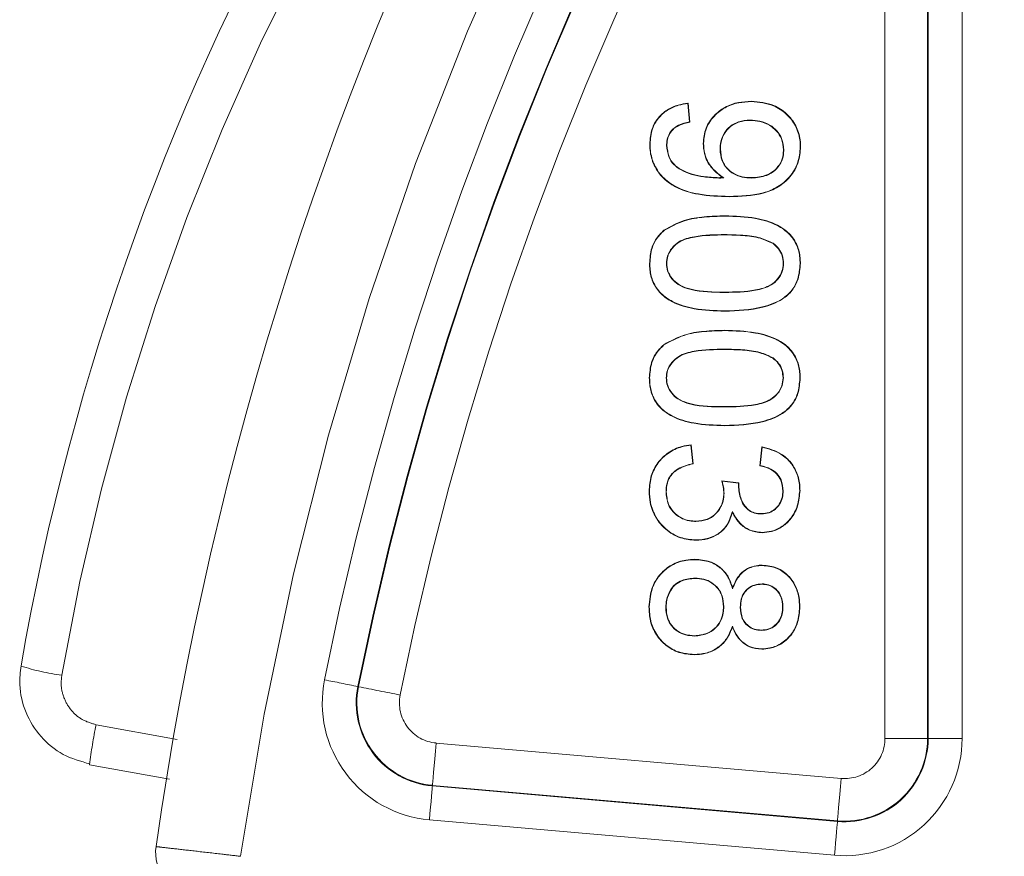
# Model space of a CAD drawing. Header units: millimetres. Extents: x 2 to 601, y 5 to 415.
# Tile 26 of 144: x 39.33 to 41.64, y 95.65 to 97.62. Entities that reach past the tile are written whole.
import ezdxf

# ---------------------------------------------------------------- set-up
doc = ezdxf.new("R2010")
doc.units = ezdxf.units.MM
doc.linetypes.add('PHANTOM', pattern=[12.7, 6.35, -1.27, 1.27, -1.27, 1.27, -1.27])

msp = doc.modelspace()

# ---------------------------------------------------------------- linework, layer by layer
at = {"color": 7, "linetype": 'PHANTOM', "lineweight": 0}
for p, q in [((41.3624, 95.9294), (41.3624, 98.457)), ((41.4623, 98.457), (41.4623, 95.9294)), ((41.4638, 95.9294), (41.4638, 98.457)), ((41.5437, 98.457), (41.5437, 95.9294)), ((40.1254, 96.0509), (40.1239, 96.0512)), ((39.509, 95.9615), (39.6995, 95.9264)), ((40.3078, 95.9184), (41.2595, 95.8352)), ((41.3624, 95.9294), (41.4623, 95.9294)), ((41.4623, 95.9294), (41.4638, 95.9294)), ((41.5437, 95.9294), (41.4638, 95.9294)), ((40.2991, 95.8189), (40.299, 95.8174)), ((40.299, 95.8174), (41.2507, 95.7342)), ((41.2508, 95.7357), (40.2991, 95.8189)), ((41.2437, 95.6546), (40.292, 95.7378)), ((41.2508, 95.7357), (41.2507, 95.7342))]:
    msp.add_line(p, q, dxfattribs=at)
at = {"color": 7, "linetype": 'Continuous', "lineweight": 15}
for p, q in [((40.8989, 97.4218), (40.9032, 97.3784)), ((40.8996, 97.4227), (40.904, 97.3778)), ((40.8105, 97.3261), (40.8097, 97.3261)), ((40.8493, 97.3238), (40.8501, 97.3238)), ((40.9361, 97.3277), (40.9353, 97.3277)), ((40.9749, 97.314), (40.9757, 97.314)), ((41.1246, 97.3126), (41.1238, 97.3126)), ((41.1634, 97.3194), (41.1642, 97.3194)), ((40.8488, 97.0458), (40.8496, 97.0458)), ((41.1241, 97.0458), (41.1233, 97.0458)), ((41.1629, 97.0453), (41.1637, 97.0453)), ((40.8095, 96.7767), (40.8087, 96.7767)), ((40.8483, 96.7766), (40.8491, 96.7766)), ((41.1236, 96.7766), (41.1228, 96.7766)), ((40.9065, 96.6186), (40.9107, 96.5752)), ((40.9072, 96.6195), (40.9116, 96.5746)), ((41.0686, 96.5698), (41.0732, 96.6147)), ((41.0695, 96.5705), (41.0739, 96.6137)), ((41.0739, 96.6137), (41.0732, 96.6147)), ((40.9788, 96.5345), (41.0192, 96.5298)), ((40.9799, 96.5336), (41.0183, 96.5291)), ((41.0179, 96.5233), (41.0187, 96.5233)), ((40.809, 96.5107), (40.8083, 96.5107)), ((40.8479, 96.5091), (40.8486, 96.5091)), ((40.9843, 96.5055), (40.9835, 96.5055)), ((41.1232, 96.5108), (41.1224, 96.5108)), ((41.162, 96.5122), (41.1628, 96.5122)), ((40.8086, 96.2382), (40.8078, 96.2382)), ((40.8474, 96.2378), (40.8482, 96.2378)), ((40.9836, 96.2389), (40.9828, 96.2389)), ((41.0224, 96.2374), (41.0232, 96.2374)), ((41.1227, 96.2377), (41.1219, 96.2377)), ((41.1615, 96.2382), (41.1623, 96.2382)), ((39.4936, 95.8674), (39.681, 95.8331))]:
    msp.add_line(p, q, dxfattribs=at)
at = {"color": 7, "linetype": 'Continuous', "lineweight": 15, "flags": 128}
for points in [[(40.9723, 97.2473), (40.9745, 97.2474), (40.9766, 97.2474), (40.9809, 97.2475)], [(40.9799, 96.5336), (40.9793, 96.534), (40.9788, 96.5345)], [(41.0722, 96.4569), (41.0722, 96.4572), (41.0722, 96.4576)], [(41.0042, 96.2811), (41.0043, 96.2824), (41.0043, 96.2836)]]:
    msp.add_lwpolyline(points, dxfattribs=at)
at = {"color": 7, "linetype": 'PHANTOM', "lineweight": 0, "flags": 128}
for points in [[(40.2991, 95.8189), (40.2993, 95.8217), (40.2999, 95.828), (40.3007, 95.8375), (40.3018, 95.8499), (40.3031, 95.8647), (40.3046, 95.8815), (40.3062, 95.8996), (40.3078, 95.9184)], [(41.2508, 95.7357), (41.2511, 95.7384), (41.2516, 95.7447), (41.2524, 95.7542), (41.2535, 95.7666), (41.2548, 95.7815), (41.2563, 95.7982), (41.2579, 95.8164), (41.2595, 95.8352)], [(40.299, 95.8174), (40.2988, 95.8152), (40.2983, 95.8102), (40.2977, 95.8026), (40.2968, 95.7927), (40.2958, 95.7808), (40.2946, 95.7674), (40.2933, 95.7529), (40.292, 95.7378)], [(41.2507, 95.7342), (41.2505, 95.7319), (41.2501, 95.7269), (41.2494, 95.7194), (41.2485, 95.7094), (41.2475, 95.6975), (41.2463, 95.6841), (41.245, 95.6696), (41.2437, 95.6546)]]:
    msp.add_lwpolyline(points, dxfattribs=at)
at = {"color": 7, "linetype": 'Continuous', "lineweight": 15}
for centre, radius, start, end in [((47.7678, 94.5188), 8.2, 133.0616, 171.89476), ((45.2098, 95.0826), 5.9647, 130.10005, 170.18431), ((39.7487, 95.6608), 0.1, 171.8948, 265)]:
    msp.add_arc(centre, radius, start, end, dxfattribs=at)
at = {"color": 7, "linetype": 'PHANTOM', "lineweight": 0}
for centre, radius, start, end in [((47.7678, 94.5188), 8, 133.38994, 171.8559), ((45.2072, 95.0783), 5.8647, 135.33765, 170.18431), ((47.7678, 94.5188), 7.8759, 148.78882, 168.66361), ((47.7678, 94.5188), 7.796, 148.78882, 168.66361), ((47.7678, 94.5188), 7.7945, 148.78882, 168.66361), ((47.7678, 94.5188), 7.6946, 148.78882, 168.66361), ((39.4917, 96.5876), 0.5135, 251.9255, 262.9091), ((40.3161, 96.0127), 0.2759, 168.6636, 265), ((34.26, 67.0198), 29.6177, 78.58083, 78.73538), ((40.3161, 96.0127), 0.196, 168.6636, 265), ((40.3161, 96.0127), 0.1945, 168.6636, 265), ((56.8146, 179.0772), 84.6871, 258.634363, 258.701925), ((40.3161, 96.0127), 0.0946, 168.6636, 265), ((40.6267, 95.7304), 1.1414, 168.3186, 173.1018), ((41.2678, 95.9294), 0.2759, 265, 0), ((41.2678, 95.9294), 0.196, 265, 0), ((41.2678, 95.9294), 0.1945, 265, 0), ((41.2678, 95.9294), 0.0946, 265, 0)]:
    msp.add_arc(centre, radius, start, end, dxfattribs=at)
at = {"color": 7, "linetype": 'Continuous', "lineweight": 15}
for points, knots in [([(40.8097, 97.3261), (40.8106, 97.3384), (40.8123, 97.3602), (40.828, 97.3883), (40.8498, 97.4077), (40.8748, 97.4187), (40.8919, 97.4214), (40.8996, 97.4227)], [0, 0, 0, 0, 0.249416, 0.446494, 0.643707, 0.840438, 1, 1, 1, 1]), ([(40.8105, 97.3261), (40.8114, 97.3384), (40.8131, 97.3602), (40.8288, 97.388), (40.8504, 97.4071), (40.875, 97.4179), (40.8916, 97.4206), (40.8989, 97.4218)], [0, 0, 0, 0, 0.252829, 0.450807, 0.648764, 0.846408, 1, 1, 1, 1]), ([(40.8989, 97.4218), (40.899, 97.4219), (40.8992, 97.4222), (40.8995, 97.4225), (40.8996, 97.4227)], [0, 0, 0, 0, 0.500012, 1, 1, 1, 1]), ([(40.9353, 97.3277), (40.9366, 97.34), (40.939, 97.3639), (40.9591, 97.3933), (40.9857, 97.4143), (41.0166, 97.4254), (41.0381, 97.4264), (41.0482, 97.4269)], [0, 0, 0, 0, 0.217832, 0.424371, 0.61514, 0.820278, 1, 1, 1, 1]), ([(40.9361, 97.3277), (40.9374, 97.34), (40.9398, 97.3638), (40.9598, 97.3929), (40.9863, 97.4138), (41.017, 97.4246), (41.0383, 97.4256), (41.0482, 97.4261)], [0, 0, 0, 0, 0.219516, 0.425586, 0.616387, 0.821319, 1, 1, 1, 1]), ([(41.0482, 97.4261), (41.0482, 97.4262), (41.0482, 97.4264), (41.0482, 97.4266), (41.0482, 97.4268), (41.0482, 97.4269)], [0, 0, 0, 0, 0.300005, 0.600003, 1, 1, 1, 1]), ([(41.0482, 97.4269), (41.0664, 97.4253), (41.0966, 97.4226), (41.1323, 97.3989), (41.1544, 97.3706), (41.1634, 97.3422), (41.164, 97.325), (41.1642, 97.3194)], [0, 0, 0, 0, 0.305023, 0.5067439, 0.7082692, 0.9052921, 1, 1, 1, 1]), ([(41.0482, 97.4261), (41.0663, 97.4245), (41.0963, 97.4219), (41.1317, 97.3983), (41.1537, 97.3702), (41.1626, 97.342), (41.1632, 97.325), (41.1634, 97.3194)], [0, 0, 0, 0, 0.304959, 0.506682, 0.708162, 0.905036, 1, 1, 1, 1]), ([(40.9032, 97.3784), (40.8943, 97.3764), (40.88, 97.3732), (40.863, 97.3618), (40.8537, 97.3485), (40.8497, 97.3352), (40.8494, 97.327), (40.8493, 97.3238)], [0, 0, 0, 0, 0.321072, 0.514751, 0.709559, 0.88581, 1, 1, 1, 1]), ([(40.904, 97.3778), (40.895, 97.3758), (40.8807, 97.3726), (40.8637, 97.3614), (40.8545, 97.3484), (40.8505, 97.3352), (40.8502, 97.327), (40.8501, 97.3238)], [0, 0, 0, 0, 0.326439, 0.517635, 0.709861, 0.883868, 1, 1, 1, 1]), ([(40.9032, 97.3784), (40.9033, 97.3783), (40.9036, 97.3781), (40.9039, 97.3779), (40.904, 97.3778)], [0, 0, 0, 0, 0.499991, 1, 1, 1, 1]), ([(41.0457, 97.3828), (41.0364, 97.3821), (41.0197, 97.3809), (40.9982, 97.3689), (40.9835, 97.3524), (40.9759, 97.333), (40.9752, 97.32), (40.9749, 97.314)], [0, 0, 0, 0, 0.250375, 0.449132, 0.648401, 0.837748, 1, 1, 1, 1]), ([(41.0457, 97.382), (41.0365, 97.3813), (41.0199, 97.3801), (40.9987, 97.3683), (40.9842, 97.352), (40.9767, 97.3328), (40.976, 97.32), (40.9757, 97.314)], [0, 0, 0, 0, 0.250836, 0.449346, 0.648327, 0.837453, 1, 1, 1, 1]), ([(41.0457, 97.3828), (41.0457, 97.3827), (41.0457, 97.3826), (41.0457, 97.3823), (41.0457, 97.3821), (41.0457, 97.382)], [0, 0, 0, 0, 0.300005, 0.600009, 1, 1, 1, 1]), ([(41.1246, 97.3126), (41.1237, 97.3217), (41.1221, 97.3381), (41.109, 97.3581), (41.0914, 97.3727), (41.0695, 97.3815), (41.0534, 97.3824), (41.0457, 97.3828)], [0, 0, 0, 0, 0.22909, 0.411128, 0.592466, 0.804386, 1, 1, 1, 1]), ([(41.1238, 97.3126), (41.1229, 97.3216), (41.1214, 97.3377), (41.1084, 97.3575), (41.0911, 97.3719), (41.0694, 97.3807), (41.0534, 97.3816), (41.0457, 97.382)], [0, 0, 0, 0, 0.228149, 0.409748, 0.590561, 0.802618, 1, 1, 1, 1]), ([(40.996, 97.2026), (40.9719, 97.2033), (40.929, 97.2046), (40.8744, 97.2207), (40.8375, 97.2473), (40.8164, 97.2796), (40.8102, 97.3075), (40.8098, 97.3227), (40.8097, 97.3261)], [0, 0, 0, 0, 0.286661, 0.510963, 0.664965, 0.819666, 0.958697, 1, 1, 1, 1]), ([(40.996, 97.2034), (40.9719, 97.2041), (40.9291, 97.2054), (40.8748, 97.2214), (40.8381, 97.2478), (40.8172, 97.2798), (40.8109, 97.3076), (40.8106, 97.3227), (40.8105, 97.3261)], [0, 0, 0, 0, 0.288059, 0.511704, 0.665458, 0.819851, 0.958495, 1, 1, 1, 1]), ([(40.8493, 97.3238), (40.8503, 97.3143), (40.8521, 97.2978), (40.8653, 97.2775), (40.8923, 97.2583), (40.9299, 97.2489), (40.9604, 97.2472), (40.9723, 97.2465)], [0, 0, 0, 0, 0.172956, 0.303475, 0.434453, 0.778182, 1, 1, 1, 1]), ([(40.8501, 97.3238), (40.8511, 97.3145), (40.8528, 97.2981), (40.8659, 97.278), (40.8926, 97.2591), (40.93, 97.2497), (40.9604, 97.248), (40.9723, 97.2473)], [0, 0, 0, 0, 0.171999, 0.301878, 0.432253, 0.7757, 1, 1, 1, 1]), ([(40.9809, 97.2475), (40.9713, 97.2551), (40.9523, 97.27), (40.9374, 97.2999), (40.9359, 97.3197), (40.9353, 97.3277)], [0, 0, 0, 0, 0.380267, 0.748069, 1, 1, 1, 1]), ([(40.9834, 97.2468), (40.9736, 97.2541), (40.9537, 97.2691), (40.9382, 97.2995), (40.9367, 97.3199), (40.9361, 97.3277)], [0, 0, 0, 0, 0.3723595, 0.7601166, 1, 1, 1, 1]), ([(40.9749, 97.314), (40.9757, 97.3048), (40.9772, 97.2886), (40.9901, 97.2687), (41.0066, 97.2552), (41.0271, 97.2478), (41.0415, 97.247), (41.0488, 97.2466)], [0, 0, 0, 0, 0.242813, 0.429253, 0.615274, 0.80472, 1, 1, 1, 1]), ([(40.9757, 97.314), (40.9765, 97.3049), (40.9779, 97.2889), (40.9906, 97.2692), (41.0069, 97.2559), (41.0273, 97.2486), (41.0416, 97.2478), (41.0488, 97.2474)], [0, 0, 0, 0, 0.242402, 0.428524, 0.614273, 0.803365, 1, 1, 1, 1]), ([(41.1634, 97.3194), (41.1622, 97.3072), (41.1599, 97.2819), (41.1403, 97.2488), (41.1112, 97.2243), (41.0628, 97.2048), (41.0231, 97.204), (40.996, 97.2034)], [0, 0, 0, 0, 0.158485, 0.329902, 0.486079, 0.649431, 1, 1, 1, 1]), ([(41.1642, 97.3194), (41.163, 97.3072), (41.1607, 97.2818), (41.1411, 97.2484), (41.1118, 97.2237), (41.0632, 97.204), (41.0233, 97.2032), (40.996, 97.2026)], [0, 0, 0, 0, 0.157612, 0.329547, 0.486042, 0.649367, 1, 1, 1, 1]), ([(41.0488, 97.2466), (41.0612, 97.2475), (41.081, 97.249), (41.1046, 97.2636), (41.1184, 97.2808), (41.124, 97.2983), (41.1244, 97.3089), (41.1246, 97.3126)], [0, 0, 0, 0, 0.323728, 0.52146, 0.719806, 0.899604, 1, 1, 1, 1]), ([(41.0488, 97.2474), (41.0612, 97.2483), (41.0809, 97.2498), (41.1043, 97.2644), (41.1178, 97.2814), (41.1232, 97.2986), (41.1236, 97.309), (41.1238, 97.3126)], [0, 0, 0, 0, 0.327433, 0.524544, 0.722425, 0.901083, 1, 1, 1, 1]), ([(40.9723, 97.2465), (40.9723, 97.2467), (40.9723, 97.247), (40.9723, 97.2472), (40.9723, 97.2473)], [0, 0, 0, 0, 0.5729924, 1, 1, 1, 1]), ([(40.9723, 97.2465), (40.9731, 97.2466), (40.9745, 97.2466), (40.9766, 97.2466), (40.9788, 97.2467), (40.9811, 97.2468), (40.9826, 97.2468), (40.9834, 97.2468)], [0, 0, 0, 0, 0.194328, 0.388656, 0.582951, 0.791475, 1, 1, 1, 1]), ([(40.9834, 97.2468), (40.9829, 97.247), (40.9821, 97.2472), (40.9813, 97.2474), (40.9809, 97.2475)], [0, 0, 0, 0, 0.571048, 1, 1, 1, 1]), ([(41.0488, 97.2466), (41.0488, 97.2467), (41.0488, 97.2468), (41.0488, 97.2471), (41.0488, 97.2473), (41.0488, 97.2474)], [0, 0, 0, 0, 0.299991, 0.600001, 1, 1, 1, 1]), ([(40.996, 97.2034), (40.996, 97.2033), (40.996, 97.2032), (40.996, 97.2029), (40.996, 97.2027), (40.996, 97.2026)], [0, 0, 0, 0, 0.300005, 0.600003, 1, 1, 1, 1]), ([(40.8431, 97.124), (40.8586, 97.1326), (40.8882, 97.1488), (40.9381, 97.1565), (40.9702, 97.1573), (40.9865, 97.1578)], [0, 0, 0, 0, 0.3529481, 0.6727364, 1, 1, 1, 1]), ([(40.8435, 97.1234), (40.859, 97.1319), (40.8885, 97.1481), (40.9382, 97.1557), (40.9703, 97.1566), (40.9865, 97.157)], [0, 0, 0, 0, 0.352754, 0.672663, 1, 1, 1, 1]), ([(40.9865, 97.157), (40.9865, 97.1571), (40.9865, 97.1572), (40.9865, 97.1575), (40.9865, 97.1577), (40.9865, 97.1578)], [0, 0, 0, 0, 0.300005, 0.600003, 1, 1, 1, 1]), ([(40.9865, 97.1578), (41.0106, 97.157), (41.0529, 97.1557), (41.1049, 97.1406), (41.1389, 97.1173), (41.1573, 97.0898), (41.1632, 97.0644), (41.1636, 97.05), (41.1637, 97.0453)], [0, 0, 0, 0, 0.304556, 0.533864, 0.67511, 0.817593, 0.940996, 1, 1, 1, 1]), ([(40.9865, 97.157), (41.0106, 97.1562), (41.0527, 97.1549), (41.1045, 97.1398), (41.1383, 97.1168), (41.1565, 97.0895), (41.1624, 97.0643), (41.1628, 97.0499), (41.1629, 97.0453)], [0, 0, 0, 0, 0.306148, 0.534747, 0.6756, 0.817777, 0.94079, 1, 1, 1, 1]), ([(40.8092, 97.0459), (40.8101, 97.0581), (40.8115, 97.0775), (40.8238, 97.1046), (40.836, 97.1169), (40.8431, 97.124)], [0, 0, 0, 0, 0.413037, 0.65969, 1, 1, 1, 1]), ([(40.81, 97.0459), (40.8109, 97.058), (40.8123, 97.0774), (40.8246, 97.1043), (40.8366, 97.1164), (40.8435, 97.1234)], [0, 0, 0, 0, 0.4166229, 0.6631324, 1, 1, 1, 1]), ([(40.8435, 97.1234), (40.8435, 97.1235), (40.8434, 97.1236), (40.8432, 97.1238), (40.8431, 97.1239), (40.8431, 97.124)], [0, 0, 0, 0, 0.3000058, 0.6000053, 1, 1, 1, 1]), ([(40.9866, 97.1137), (40.9626, 97.1133), (40.9258, 97.1127), (40.8818, 97.1011), (40.8613, 97.0827), (40.8504, 97.0649), (40.8493, 97.0518), (40.8488, 97.0458)], [0, 0, 0, 0, 0.421468, 0.646017, 0.77105, 0.896729, 1, 1, 1, 1]), ([(40.9866, 97.1129), (40.9626, 97.1125), (40.9259, 97.1119), (40.8822, 97.1004), (40.862, 97.0822), (40.8512, 97.0647), (40.8501, 97.0517), (40.8496, 97.0458)], [0, 0, 0, 0, 0.424543, 0.648072, 0.77251, 0.897402, 1, 1, 1, 1]), ([(40.9866, 97.1137), (40.9866, 97.1136), (40.9866, 97.1135), (40.9866, 97.1132), (40.9866, 97.113), (40.9866, 97.1129)], [0, 0, 0, 0, 0.300005, 0.600003, 1, 1, 1, 1]), ([(41.0999, 97.0931), (41.0899, 97.0978), (41.0673, 97.1083), (41.0283, 97.1126), (41.0005, 97.1133), (40.9866, 97.1137)], [0, 0, 0, 0, 0.283362, 0.638404, 1, 1, 1, 1]), ([(41.0994, 97.0925), (41.0895, 97.0971), (41.0671, 97.1076), (41.0282, 97.1119), (41.0005, 97.1126), (40.9866, 97.1129)], [0, 0, 0, 0, 0.281581, 0.637502, 1, 1, 1, 1]), ([(41.0999, 97.0931), (41.0998, 97.093), (41.0996, 97.0928), (41.0995, 97.0926), (41.0994, 97.0925)], [0, 0, 0, 0, 0.500009, 1, 1, 1, 1]), ([(41.1233, 97.0458), (41.1228, 97.0519), (41.1219, 97.0641), (41.1131, 97.0806), (41.1039, 97.0885), (41.0994, 97.0925)], [0, 0, 0, 0, 0.334418, 0.669836, 1, 1, 1, 1]), ([(41.1241, 97.0458), (41.1236, 97.0519), (41.1227, 97.0642), (41.1138, 97.081), (41.1045, 97.0891), (41.0999, 97.0931)], [0, 0, 0, 0, 0.329743, 0.66509, 1, 1, 1, 1]), ([(40.81, 97.0459), (40.8099, 97.0459), (40.8097, 97.0459), (40.8095, 97.0459), (40.8093, 97.0459), (40.8092, 97.0459)], [0, 0, 0, 0, 0.300003, 0.599999, 1, 1, 1, 1]), ([(40.9861, 96.9334), (40.962, 96.9342), (40.9199, 96.9356), (40.8681, 96.9505), (40.8343, 96.9734), (40.816, 97.0006), (40.8097, 97.0261), (40.8093, 97.0409), (40.8092, 97.0459)], [0, 0, 0, 0, 0.304811, 0.531934, 0.6722162, 0.8136755, 0.9358966, 1, 1, 1, 1]), ([(40.9861, 96.9342), (40.962, 96.935), (40.9201, 96.9363), (40.8685, 96.9512), (40.8349, 96.974), (40.8167, 97.0009), (40.8105, 97.0262), (40.8101, 97.0409), (40.81, 97.0459)], [0, 0, 0, 0, 0.306426, 0.532863, 0.672856, 0.814031, 0.93586, 1, 1, 1, 1]), ([(40.8488, 97.0458), (40.8493, 97.0397), (40.8504, 97.0267), (40.8609, 97.0095), (40.8766, 96.9948), (40.9144, 96.9793), (40.9526, 96.9779), (40.9824, 96.9776), (40.9863, 96.9775)], [0, 0, 0, 0, 0.106012, 0.227386, 0.342125, 0.478544, 0.930525, 1, 1, 1, 1]), ([(40.8496, 97.0458), (40.8501, 97.0397), (40.8512, 97.0268), (40.8617, 97.0098), (40.8772, 96.9953), (40.9149, 96.9801), (40.9529, 96.9787), (40.9825, 96.9783), (40.9863, 96.9783)], [0, 0, 0, 0, 0.10682, 0.227093, 0.341302, 0.477181, 0.932254, 1, 1, 1, 1]), ([(41.1629, 97.0453), (41.1619, 97.0331), (41.1601, 97.011), (41.145, 96.9818), (41.1168, 96.9572), (41.0627, 96.9369), (41.016, 96.9353), (40.9861, 96.9342)], [0, 0, 0, 0, 0.154053, 0.280407, 0.407529, 0.621673, 1, 1, 1, 1]), ([(41.1637, 97.0453), (41.1627, 97.0331), (41.1608, 97.0109), (41.1457, 96.9814), (41.1174, 96.9567), (41.0631, 96.9362), (41.0161, 96.9345), (40.9861, 96.9334)], [0, 0, 0, 0, 0.153223, 0.28033, 0.408056, 0.621475, 1, 1, 1, 1]), ([(40.9863, 96.9775), (41.0103, 96.9779), (41.0472, 96.9785), (41.0908, 96.9903), (41.1115, 97.0081), (41.1224, 97.026), (41.1236, 97.0395), (41.1241, 97.0458)], [0, 0, 0, 0, 0.420401, 0.644744, 0.76684, 0.889653, 1, 1, 1, 1]), ([(40.9863, 96.9783), (41.0104, 96.9787), (41.0471, 96.9793), (41.0904, 96.991), (41.1108, 97.0086), (41.1217, 97.0263), (41.1228, 97.0396), (41.1233, 97.0458)], [0, 0, 0, 0, 0.423452, 0.646772, 0.768145, 0.890272, 1, 1, 1, 1]), ([(40.9863, 96.9775), (40.9863, 96.9776), (40.9863, 96.9778), (40.9863, 96.978), (40.9863, 96.9782), (40.9863, 96.9783)], [0, 0, 0, 0, 0.3000042, 0.5999883, 1, 1, 1, 1]), ([(40.9861, 96.9342), (40.9861, 96.9341), (40.9861, 96.934), (40.9861, 96.9337), (40.9861, 96.9335), (40.9861, 96.9334)], [0, 0, 0, 0, 0.300005, 0.600009, 1, 1, 1, 1]), ([(40.8426, 96.8548), (40.8581, 96.8633), (40.8877, 96.8796), (40.9376, 96.8872), (40.9698, 96.8881), (40.986, 96.8886)], [0, 0, 0, 0, 0.3529505, 0.6727388, 1, 1, 1, 1]), ([(40.986, 96.8878), (40.986, 96.8879), (40.986, 96.888), (40.986, 96.8882), (40.986, 96.8884), (40.986, 96.8886)], [0, 0, 0, 0, 0.300004, 0.599982, 1, 1, 1, 1]), ([(40.986, 96.8886), (41.0101, 96.8878), (41.0524, 96.8864), (41.1045, 96.8714), (41.1385, 96.8481), (41.1568, 96.8206), (41.1627, 96.7951), (41.1631, 96.7807), (41.1632, 96.776)], [0, 0, 0, 0, 0.3045413, 0.5337995, 0.6750355, 0.8175065, 0.9409002, 1, 1, 1, 1]), ([(40.8431, 96.8542), (40.8585, 96.8627), (40.888, 96.8789), (40.9378, 96.8865), (40.9698, 96.8873), (40.986, 96.8878)], [0, 0, 0, 0, 0.352752, 0.672665, 1, 1, 1, 1]), ([(40.986, 96.8878), (41.0101, 96.887), (41.0522, 96.8857), (41.1041, 96.8706), (41.1379, 96.8476), (41.1561, 96.8203), (41.162, 96.795), (41.1623, 96.7807), (41.1624, 96.7761)], [0, 0, 0, 0, 0.306159, 0.534769, 0.675685, 0.817869, 0.940787, 1, 1, 1, 1]), ([(40.8087, 96.7767), (40.8096, 96.7888), (40.811, 96.8082), (40.8233, 96.8354), (40.8355, 96.8477), (40.8426, 96.8548)], [0, 0, 0, 0, 0.413197, 0.659784, 1, 1, 1, 1]), ([(40.8095, 96.7767), (40.8104, 96.7888), (40.8118, 96.8082), (40.8241, 96.8351), (40.8361, 96.8472), (40.8431, 96.8542)], [0, 0, 0, 0, 0.416623, 0.663133, 1, 1, 1, 1]), ([(40.8431, 96.8542), (40.843, 96.8542), (40.8429, 96.8544), (40.8428, 96.8545), (40.8427, 96.8547), (40.8426, 96.8548)], [0, 0, 0, 0, 0.3000055, 0.5999889, 1, 1, 1, 1]), ([(40.9861, 96.8444), (40.9621, 96.8441), (40.9253, 96.8435), (40.8814, 96.8319), (40.8609, 96.8135), (40.8499, 96.7957), (40.8488, 96.7825), (40.8483, 96.7766)], [0, 0, 0, 0, 0.421416, 0.645942, 0.771056, 0.896602, 1, 1, 1, 1]), ([(40.9861, 96.8437), (40.9621, 96.8433), (40.9255, 96.8427), (40.8818, 96.8312), (40.8615, 96.813), (40.8507, 96.7954), (40.8496, 96.7825), (40.8491, 96.7766)], [0, 0, 0, 0, 0.424493, 0.647993, 0.772417, 0.897414, 1, 1, 1, 1]), ([(40.9861, 96.8444), (40.9861, 96.8444), (40.9861, 96.8442), (40.9861, 96.844), (40.9861, 96.8438), (40.9861, 96.8437)], [0, 0, 0, 0, 0.299991, 0.599995, 1, 1, 1, 1]), ([(41.0994, 96.8238), (41.0894, 96.8285), (41.0668, 96.8391), (41.0278, 96.8434), (41.0001, 96.8441), (40.9861, 96.8444)], [0, 0, 0, 0, 0.283355, 0.638424, 1, 1, 1, 1]), ([(41.0989, 96.8232), (41.089, 96.8278), (41.0666, 96.8383), (41.0277, 96.8426), (41, 96.8433), (40.9861, 96.8437)], [0, 0, 0, 0, 0.28164, 0.637531, 1, 1, 1, 1]), ([(41.0994, 96.8238), (41.0993, 96.8237), (41.0992, 96.8235), (41.099, 96.8233), (41.0989, 96.8232)], [0, 0, 0, 0, 0.499991, 1, 1, 1, 1]), ([(41.1228, 96.7766), (41.1224, 96.7827), (41.1214, 96.7949), (41.1126, 96.8114), (41.1035, 96.8193), (41.0989, 96.8232)], [0, 0, 0, 0, 0.334521, 0.670046, 1, 1, 1, 1]), ([(41.1236, 96.7766), (41.1232, 96.7827), (41.1222, 96.7949), (41.1134, 96.8117), (41.104, 96.8198), (41.0994, 96.8238)], [0, 0, 0, 0, 0.329844, 0.665296, 1, 1, 1, 1]), ([(40.9856, 96.6642), (40.9615, 96.665), (40.9195, 96.6663), (40.8676, 96.6813), (40.8339, 96.7042), (40.8155, 96.7313), (40.8093, 96.7569), (40.8089, 96.7716), (40.8087, 96.7767)], [0, 0, 0, 0, 0.304831, 0.532002, 0.672293, 0.813763, 0.935993, 1, 1, 1, 1]), ([(40.9856, 96.665), (40.9615, 96.6658), (40.9196, 96.6671), (40.868, 96.682), (40.8345, 96.7047), (40.8162, 96.7316), (40.81, 96.757), (40.8096, 96.7716), (40.8095, 96.7767)], [0, 0, 0, 0, 0.3064218, 0.5328188, 0.6728664, 0.8140351, 0.9357611, 1, 1, 1, 1]), ([(40.8483, 96.7766), (40.8488, 96.7705), (40.85, 96.7574), (40.8605, 96.7402), (40.8762, 96.7255), (40.9139, 96.7101), (40.9522, 96.7087), (40.9819, 96.7083), (40.9859, 96.7083)], [0, 0, 0, 0, 0.105882, 0.227387, 0.342135, 0.478505, 0.930519, 1, 1, 1, 1]), ([(40.8491, 96.7766), (40.8496, 96.7705), (40.8508, 96.7575), (40.8612, 96.7406), (40.8768, 96.7261), (40.9144, 96.7108), (40.9524, 96.7094), (40.982, 96.7091), (40.9859, 96.7091)], [0, 0, 0, 0, 0.10669, 0.226972, 0.34119, 0.477137, 0.932249, 1, 1, 1, 1]), ([(41.1624, 96.7761), (41.1614, 96.7639), (41.1596, 96.7418), (41.1445, 96.7125), (41.1163, 96.688), (41.0622, 96.6677), (41.0155, 96.666), (40.9856, 96.665)], [0, 0, 0, 0, 0.154043, 0.28048, 0.407527, 0.621698, 1, 1, 1, 1]), ([(41.1632, 96.776), (41.1622, 96.7639), (41.1604, 96.7417), (41.1453, 96.7122), (41.1169, 96.6874), (41.0626, 96.6669), (41.0157, 96.6653), (40.9856, 96.6642)], [0, 0, 0, 0, 0.153137, 0.280255, 0.407992, 0.62143, 1, 1, 1, 1]), ([(40.9859, 96.7083), (41.0099, 96.7087), (41.0467, 96.7093), (41.0903, 96.7211), (41.111, 96.7389), (41.122, 96.7568), (41.1231, 96.7702), (41.1236, 96.7766)], [0, 0, 0, 0, 0.420401, 0.644738, 0.766829, 0.889518, 1, 1, 1, 1]), ([(40.9859, 96.7091), (41.0099, 96.7094), (41.0466, 96.71), (41.0899, 96.7218), (41.1104, 96.7394), (41.1212, 96.7571), (41.1223, 96.7703), (41.1228, 96.7766)], [0, 0, 0, 0, 0.4234307, 0.6467862, 0.7681553, 0.8902771, 1, 1, 1, 1]), ([(41.1624, 96.7761), (41.1625, 96.7761), (41.1627, 96.7761), (41.1629, 96.7761), (41.1631, 96.7761), (41.1632, 96.776)], [0, 0, 0, 0, 0.300002, 0.600004, 1, 1, 1, 1]), ([(40.9859, 96.7083), (40.9859, 96.7083), (40.9859, 96.7085), (40.9859, 96.7088), (40.9859, 96.7089), (40.9859, 96.7091)], [0, 0, 0, 0, 0.300005, 0.600009, 1, 1, 1, 1]), ([(40.9856, 96.665), (40.9856, 96.6649), (40.9856, 96.6647), (40.9856, 96.6645), (40.9856, 96.6643), (40.9856, 96.6642)], [0, 0, 0, 0, 0.300005, 0.600009, 1, 1, 1, 1]), ([(40.8083, 96.5107), (40.8091, 96.5229), (40.8108, 96.5465), (40.8273, 96.5781), (40.8523, 96.6023), (40.8806, 96.6157), (40.8997, 96.6184), (40.9072, 96.6195)], [0, 0, 0, 0, 0.224201, 0.433822, 0.64325, 0.859861, 1, 1, 1, 1]), ([(40.809, 96.5107), (40.8099, 96.5229), (40.8116, 96.5464), (40.8281, 96.5778), (40.8529, 96.6018), (40.8807, 96.6148), (40.8994, 96.6175), (40.9065, 96.6186)], [0, 0, 0, 0, 0.226956, 0.437556, 0.64796, 0.865574, 1, 1, 1, 1]), ([(40.9065, 96.6186), (40.9066, 96.6187), (40.9068, 96.619), (40.9071, 96.6193), (40.9072, 96.6195)], [0, 0, 0, 0, 0.500012, 1, 1, 1, 1]), ([(41.0732, 96.6147), (41.089, 96.6104), (41.1151, 96.6034), (41.1433, 96.5778), (41.1586, 96.5498), (41.1626, 96.5267), (41.1627, 96.5142), (41.1628, 96.5122)], [0, 0, 0, 0, 0.32526, 0.53633, 0.747634, 0.959282, 1, 1, 1, 1]), ([(41.0739, 96.6137), (41.0892, 96.6096), (41.1146, 96.6027), (41.1424, 96.5777), (41.1577, 96.5499), (41.1618, 96.5269), (41.1619, 96.5143), (41.162, 96.5122)], [0, 0, 0, 0, 0.318616, 0.530831, 0.743223, 0.955662, 1, 1, 1, 1]), ([(40.9107, 96.5752), (40.8989, 96.5721), (40.8809, 96.5674), (40.8609, 96.5519), (40.8506, 96.5341), (40.8481, 96.519), (40.8479, 96.5103), (40.8479, 96.5091)], [0, 0, 0, 0, 0.362016, 0.550144, 0.739106, 0.96265, 1, 1, 1, 1]), ([(40.9116, 96.5746), (40.9057, 96.5732), (40.8984, 96.5715), (40.8899, 96.5684), (40.8844, 96.5661), (40.879, 96.5635), (40.8725, 96.5596), (40.8677, 96.5559), (40.8634, 96.5517), (40.8596, 96.5472), (40.8564, 96.5424), (40.8533, 96.5359), (40.8515, 96.5305), (40.8498, 96.5237), (40.8488, 96.517), (40.8487, 96.5117), (40.8486, 96.5091)], [0, 0, 0, 0, 0.179732, 0.22467, 0.269543, 0.359411, 0.404331, 0.494378, 0.539239, 0.584333, 0.669978, 0.712782, 0.798628, 0.841441, 0.920271, 1, 1, 1, 1]), ([(40.9107, 96.5752), (40.9109, 96.5751), (40.9112, 96.5749), (40.9114, 96.5747), (40.9116, 96.5746)], [0, 0, 0, 0, 0.499992, 1, 1, 1, 1]), ([(41.0695, 96.5705), (41.0693, 96.5703), (41.0691, 96.5701), (41.0688, 96.5699), (41.0686, 96.5698)], [0, 0, 0, 0, 0.500009, 1, 1, 1, 1]), ([(41.1224, 96.5108), (41.1215, 96.5196), (41.1201, 96.5343), (41.1086, 96.5517), (41.0919, 96.5644), (41.0774, 96.5678), (41.0686, 96.5698)], [0, 0, 0, 0, 0.296608, 0.495628, 0.694866, 1, 1, 1, 1]), ([(41.1232, 96.5108), (41.1223, 96.5197), (41.1209, 96.5346), (41.1091, 96.5523), (41.0925, 96.565), (41.0781, 96.5684), (41.0695, 96.5705)], [0, 0, 0, 0, 0.300119, 0.50115, 0.702524, 1, 1, 1, 1]), ([(40.9835, 96.5055), (40.9835, 96.508), (40.9833, 96.513), (40.9818, 96.5227), (40.98, 96.5298), (40.9788, 96.5345)], [0, 0, 0, 0, 0.254375, 0.50951, 1, 1, 1, 1]), ([(40.9843, 96.5055), (40.9842, 96.508), (40.9841, 96.513), (40.9826, 96.5224), (40.9809, 96.5292), (40.9799, 96.5336)], [0, 0, 0, 0, 0.26276, 0.526272, 1, 1, 1, 1]), ([(41.0183, 96.5291), (41.0183, 96.5285), (41.0182, 96.5274), (41.018, 96.5255), (41.0179, 96.5242), (41.0179, 96.5233)], [0, 0, 0, 0, 0.2868037, 0.5773146, 1, 1, 1, 1]), ([(41.0179, 96.5233), (41.019, 96.5124), (41.0208, 96.4951), (41.0314, 96.4754), (41.0426, 96.4642), (41.0565, 96.4579), (41.0667, 96.4572), (41.0722, 96.4569)], [0, 0, 0, 0, 0.338915, 0.537189, 0.682906, 0.82879, 1, 1, 1, 1]), ([(41.0183, 96.5291), (41.0185, 96.5292), (41.0187, 96.5294), (41.019, 96.5297), (41.0192, 96.5298)], [0, 0, 0, 0, 0.4444512, 1, 1, 1, 1]), ([(41.0192, 96.5298), (41.0191, 96.5292), (41.019, 96.5281), (41.0188, 96.526), (41.0187, 96.5244), (41.0187, 96.5233)], [0, 0, 0, 0, 0.256111, 0.515493, 1, 1, 1, 1]), ([(41.0187, 96.5233), (41.0198, 96.5124), (41.0216, 96.4953), (41.0321, 96.4759), (41.043, 96.4649), (41.0566, 96.4587), (41.0667, 96.458), (41.0722, 96.4576)], [0, 0, 0, 0, 0.3434098, 0.5384042, 0.6827348, 0.8270561, 1, 1, 1, 1]), ([(40.9179, 96.3951), (40.9057, 96.3961), (40.8799, 96.3984), (40.847, 96.4186), (40.8223, 96.4477), (40.8097, 96.4798), (40.8087, 96.5016), (40.8083, 96.5107)], [0, 0, 0, 0, 0.205154, 0.432849, 0.631034, 0.845515, 1, 1, 1, 1]), ([(40.9179, 96.3959), (40.9057, 96.3969), (40.88, 96.3992), (40.8474, 96.4194), (40.8228, 96.4483), (40.8105, 96.4801), (40.8095, 96.5017), (40.809, 96.5107)], [0, 0, 0, 0, 0.2066263, 0.4341222, 0.6322759, 0.846626, 1, 1, 1, 1]), ([(40.8479, 96.5091), (40.8488, 96.4989), (40.8503, 96.4815), (40.8641, 96.4607), (40.8815, 96.447), (40.9005, 96.44), (40.9133, 96.4394), (40.9183, 96.4392)], [0, 0, 0, 0, 0.271754, 0.464058, 0.656123, 0.864233, 1, 1, 1, 1]), ([(40.8486, 96.5091), (40.8495, 96.499), (40.851, 96.4818), (40.8647, 96.4612), (40.8819, 96.4477), (40.9007, 96.4408), (40.9133, 96.4402), (40.9183, 96.4399)], [0, 0, 0, 0, 0.271925, 0.464035, 0.655819, 0.863994, 1, 1, 1, 1]), ([(40.9183, 96.4392), (40.9275, 96.44), (40.9438, 96.4415), (40.9638, 96.4546), (40.9773, 96.4714), (40.9837, 96.4895), (40.9841, 96.5011), (40.9843, 96.5055)], [0, 0, 0, 0, 0.261111, 0.464261, 0.666833, 0.873979, 1, 1, 1, 1]), ([(40.9183, 96.4399), (40.9274, 96.4408), (40.9435, 96.4422), (40.9632, 96.4552), (40.9766, 96.4718), (40.9829, 96.4896), (40.9834, 96.5011), (40.9835, 96.5055)], [0, 0, 0, 0, 0.260724, 0.463758, 0.666426, 0.873397, 1, 1, 1, 1]), ([(41.0722, 96.4569), (41.0783, 96.4573), (41.0898, 96.4582), (41.1046, 96.4671), (41.1156, 96.4794), (41.1222, 96.4947), (41.1228, 96.5056), (41.1232, 96.5108)], [0, 0, 0, 0, 0.219669, 0.412232, 0.604243, 0.81191, 1, 1, 1, 1]), ([(41.0722, 96.4576), (41.0783, 96.4581), (41.0898, 96.459), (41.1043, 96.4679), (41.1151, 96.48), (41.1214, 96.4951), (41.1221, 96.5058), (41.1224, 96.5108)], [0, 0, 0, 0, 0.223104, 0.41564, 0.607349, 0.815312, 1, 1, 1, 1]), ([(41.162, 96.5122), (41.1609, 96.5), (41.1588, 96.4769), (41.1435, 96.4473), (41.1217, 96.4268), (41.0977, 96.4153), (41.081, 96.4141), (41.0736, 96.4135)], [0, 0, 0, 0, 0.246794, 0.471069, 0.660588, 0.849615, 1, 1, 1, 1]), ([(41.1628, 96.5122), (41.1617, 96.5), (41.1596, 96.4767), (41.1442, 96.447), (41.1223, 96.4262), (41.098, 96.4146), (41.0811, 96.4133), (41.0736, 96.4127)], [0, 0, 0, 0, 0.244856, 0.469394, 0.659077, 0.848368, 1, 1, 1, 1]), ([(41.004, 96.4629), (41.0003, 96.4511), (40.9939, 96.4309), (40.9721, 96.4101), (40.947, 96.3977), (40.9281, 96.3965), (40.9179, 96.3959)], [0, 0, 0, 0, 0.307305, 0.525244, 0.743085, 1, 1, 1, 1]), ([(41.0043, 96.4606), (41.0003, 96.4489), (40.9934, 96.4288), (40.9709, 96.4083), (40.946, 96.3967), (40.9275, 96.3956), (40.9179, 96.3951)], [0, 0, 0, 0, 0.310356, 0.532818, 0.754966, 1, 1, 1, 1]), ([(41.0736, 96.4135), (41.0636, 96.4147), (41.0444, 96.4169), (41.0217, 96.4334), (41.0102, 96.4501), (41.0054, 96.4601), (41.004, 96.4629)], [0, 0, 0, 0, 0.3308634, 0.6320742, 0.8975573, 1, 1, 1, 1]), ([(41.004, 96.4629), (41.0041, 96.4625), (41.0042, 96.4618), (41.0042, 96.461), (41.0043, 96.4606)], [0, 0, 0, 0, 0.49997, 1, 1, 1, 1]), ([(41.0736, 96.4127), (41.0634, 96.4139), (41.044, 96.4162), (41.0211, 96.433), (41.0098, 96.4492), (41.0053, 96.4585), (41.0043, 96.4606)], [0, 0, 0, 0, 0.3405269, 0.649392, 0.9214741, 1, 1, 1, 1]), ([(40.9183, 96.4392), (40.9183, 96.4392), (40.9183, 96.4394), (40.9183, 96.4397), (40.9183, 96.4398), (40.9183, 96.4399)], [0, 0, 0, 0, 0.300005, 0.600009, 1, 1, 1, 1]), ([(41.0736, 96.4135), (41.0736, 96.4135), (41.0736, 96.4133), (41.0736, 96.413), (41.0736, 96.4128), (41.0736, 96.4127)], [0, 0, 0, 0, 0.300005, 0.600003, 1, 1, 1, 1]), ([(40.9179, 96.3959), (40.9179, 96.3958), (40.9179, 96.3956), (40.9179, 96.3954), (40.9179, 96.3952), (40.9179, 96.3951)], [0, 0, 0, 0, 0.300005, 0.600003, 1, 1, 1, 1]), ([(40.8078, 96.2382), (40.8092, 96.2547), (40.8117, 96.2828), (40.8335, 96.3166), (40.8607, 96.3388), (40.8898, 96.349), (40.9086, 96.3499), (40.9155, 96.3502)], [0, 0, 0, 0, 0.281724, 0.479168, 0.676162, 0.879795, 1, 1, 1, 1]), ([(40.8086, 96.2382), (40.81, 96.2546), (40.8124, 96.2825), (40.834, 96.316), (40.861, 96.338), (40.89, 96.3483), (40.9086, 96.3491), (40.9155, 96.3494)], [0, 0, 0, 0, 0.281739, 0.478931, 0.67581, 0.879431, 1, 1, 1, 1]), ([(40.9155, 96.3494), (40.9155, 96.3495), (40.9155, 96.3497), (40.9155, 96.3499), (40.9155, 96.3501), (40.9155, 96.3502)], [0, 0, 0, 0, 0.300005, 0.600009, 1, 1, 1, 1]), ([(40.9155, 96.3502), (40.9278, 96.3493), (40.9491, 96.3476), (40.9759, 96.3323), (40.995, 96.3112), (41.0011, 96.2931), (41.0043, 96.2836)], [0, 0, 0, 0, 0.3029229, 0.5276679, 0.7523304, 1, 1, 1, 1]), ([(40.9155, 96.3494), (40.9278, 96.3485), (40.949, 96.3468), (40.9756, 96.3316), (40.9949, 96.31), (41.0009, 96.2913), (41.0042, 96.2811)], [0, 0, 0, 0, 0.299668, 0.5196, 0.739564, 1, 1, 1, 1]), ([(41.0042, 96.2811), (41.009, 96.2925), (41.0166, 96.3105), (41.0375, 96.3278), (41.0563, 96.3348), (41.0688, 96.3354), (41.0742, 96.3357)], [0, 0, 0, 0, 0.380771, 0.606288, 0.831635, 1, 1, 1, 1]), ([(41.0043, 96.2836), (41.0093, 96.2949), (41.0173, 96.3129), (41.0389, 96.3295), (41.0575, 96.3357), (41.0694, 96.3363), (41.0742, 96.3365)], [0, 0, 0, 0, 0.38761, 0.618084, 0.848127, 1, 1, 1, 1]), ([(41.0742, 96.3357), (41.0742, 96.3358), (41.0742, 96.3359), (41.0742, 96.3362), (41.0742, 96.3364), (41.0742, 96.3365)], [0, 0, 0, 0, 0.300005, 0.600009, 1, 1, 1, 1]), ([(41.0742, 96.3365), (41.0862, 96.3352), (41.109, 96.3327), (41.1356, 96.3132), (41.1532, 96.2889), (41.1613, 96.2629), (41.162, 96.2456), (41.1623, 96.2382)], [0, 0, 0, 0, 0.242408, 0.458512, 0.64776, 0.847909, 1, 1, 1, 1]), ([(41.0742, 96.3357), (41.0861, 96.3344), (41.1086, 96.332), (41.135, 96.3127), (41.1525, 96.2885), (41.1605, 96.2628), (41.1612, 96.2456), (41.1615, 96.2382)], [0, 0, 0, 0, 0.2419241, 0.4579167, 0.64697, 0.847118, 1, 1, 1, 1]), ([(40.9163, 96.3061), (40.9058, 96.3051), (40.8893, 96.3034), (40.8691, 96.2924), (40.8561, 96.2761), (40.8487, 96.2572), (40.8478, 96.2433), (40.8474, 96.2378)], [0, 0, 0, 0, 0.286981, 0.452354, 0.618325, 0.848838, 1, 1, 1, 1]), ([(40.9163, 96.3053), (40.9059, 96.3043), (40.8896, 96.3027), (40.8696, 96.2918), (40.8569, 96.2757), (40.8495, 96.257), (40.8485, 96.2433), (40.8482, 96.2378)], [0, 0, 0, 0, 0.287104, 0.45204, 0.617635, 0.847997, 1, 1, 1, 1]), ([(40.9163, 96.3061), (40.9163, 96.306), (40.9163, 96.3059), (40.9163, 96.3056), (40.9163, 96.3054), (40.9163, 96.3053)], [0, 0, 0, 0, 0.3000046, 0.6000091, 1, 1, 1, 1]), ([(40.9836, 96.2389), (40.983, 96.2476), (40.9819, 96.2629), (40.9711, 96.2825), (40.956, 96.296), (40.9371, 96.3048), (40.9232, 96.3057), (40.9163, 96.3061)], [0, 0, 0, 0, 0.24369, 0.427128, 0.610524, 0.807103, 1, 1, 1, 1]), ([(40.9828, 96.2389), (40.9822, 96.2475), (40.9811, 96.2627), (40.9705, 96.282), (40.9556, 96.2953), (40.9369, 96.304), (40.9231, 96.3049), (40.9163, 96.3053)], [0, 0, 0, 0, 0.244235, 0.427233, 0.610129, 0.806624, 1, 1, 1, 1]), ([(41.0739, 96.2924), (41.0678, 96.292), (41.0563, 96.2911), (41.041, 96.2831), (41.0301, 96.2713), (41.0233, 96.2554), (41.0227, 96.2439), (41.0224, 96.2374)], [0, 0, 0, 0, 0.213366, 0.403717, 0.594715, 0.772049, 1, 1, 1, 1]), ([(41.0739, 96.2916), (41.0678, 96.2912), (41.0564, 96.2904), (41.0413, 96.2823), (41.0306, 96.2707), (41.0241, 96.2551), (41.0235, 96.2438), (41.0232, 96.2374)], [0, 0, 0, 0, 0.216513, 0.406068, 0.5965, 0.773337, 1, 1, 1, 1]), ([(41.0739, 96.2924), (41.0739, 96.2923), (41.0739, 96.2922), (41.0739, 96.2919), (41.0739, 96.2917), (41.0739, 96.2916)], [0, 0, 0, 0, 0.300005, 0.600009, 1, 1, 1, 1]), ([(41.1227, 96.2377), (41.122, 96.2466), (41.1209, 96.2609), (41.1099, 96.2776), (41.0969, 96.2877), (41.0841, 96.2919), (41.0762, 96.2923), (41.0739, 96.2924)], [0, 0, 0, 0, 0.320841, 0.516687, 0.712389, 0.914279, 1, 1, 1, 1]), ([(41.1219, 96.2377), (41.1212, 96.2464), (41.1202, 96.2606), (41.1094, 96.277), (41.0966, 96.2869), (41.0839, 96.2911), (41.0762, 96.2915), (41.0739, 96.2916)], [0, 0, 0, 0, 0.3208391, 0.5163235, 0.7119431, 0.9137554, 1, 1, 1, 1]), ([(40.914, 96.1259), (40.9018, 96.1269), (40.8782, 96.1288), (40.8473, 96.1465), (40.8237, 96.172), (40.8096, 96.2041), (40.8084, 96.2271), (40.8078, 96.2382)], [0, 0, 0, 0, 0.210494, 0.406497, 0.602048, 0.806775, 1, 1, 1, 1]), ([(40.914, 96.1266), (40.9018, 96.1277), (40.8783, 96.1296), (40.8475, 96.1473), (40.8242, 96.1727), (40.8104, 96.2045), (40.8092, 96.2272), (40.8086, 96.2382)], [0, 0, 0, 0, 0.2120157, 0.4081206, 0.6036488, 0.8082185, 1, 1, 1, 1]), ([(40.8474, 96.2378), (40.848, 96.2289), (40.849, 96.2133), (40.8598, 96.1936), (40.8748, 96.1801), (40.8937, 96.1713), (40.9076, 96.1704), (40.9147, 96.1699)], [0, 0, 0, 0, 0.247251, 0.430379, 0.613374, 0.803127, 1, 1, 1, 1]), ([(40.8482, 96.2378), (40.8488, 96.229), (40.8498, 96.2136), (40.8605, 96.1941), (40.8752, 96.1807), (40.8939, 96.1721), (40.9076, 96.1712), (40.9147, 96.1707)], [0, 0, 0, 0, 0.247609, 0.430308, 0.612985, 0.802439, 1, 1, 1, 1]), ([(40.9147, 96.1699), (40.925, 96.1709), (40.9426, 96.1725), (40.9637, 96.1866), (40.977, 96.2037), (40.9829, 96.2222), (40.9834, 96.2339), (40.9836, 96.2389)], [0, 0, 0, 0, 0.279141, 0.47839, 0.677712, 0.863581, 1, 1, 1, 1]), ([(40.9147, 96.1707), (40.9248, 96.1716), (40.9423, 96.1732), (40.9632, 96.1872), (40.9763, 96.204), (40.9821, 96.2223), (40.9826, 96.2339), (40.9828, 96.2389)], [0, 0, 0, 0, 0.278826, 0.478069, 0.67746, 0.862693, 1, 1, 1, 1]), ([(41.0224, 96.2374), (41.023, 96.2283), (41.0241, 96.214), (41.0351, 96.1975), (41.0479, 96.1878), (41.0608, 96.1836), (41.069, 96.1832), (41.0716, 96.1831)], [0, 0, 0, 0, 0.326115, 0.514748, 0.703134, 0.903339, 1, 1, 1, 1]), ([(41.0232, 96.2374), (41.0238, 96.2285), (41.0248, 96.2143), (41.0357, 96.1981), (41.0482, 96.1886), (41.0609, 96.1844), (41.069, 96.184), (41.0716, 96.1839)], [0, 0, 0, 0, 0.32622, 0.51464, 0.702466, 0.902675, 1, 1, 1, 1]), ([(41.0716, 96.1831), (41.0777, 96.1836), (41.0894, 96.1846), (41.1047, 96.1936), (41.1159, 96.2061), (41.1218, 96.2216), (41.1224, 96.2323), (41.1227, 96.2377)], [0, 0, 0, 0, 0.216479, 0.417587, 0.618633, 0.807447, 1, 1, 1, 1]), ([(41.0716, 96.1839), (41.0777, 96.1844), (41.0894, 96.1854), (41.1045, 96.1944), (41.1153, 96.2068), (41.1211, 96.2221), (41.1216, 96.2325), (41.1219, 96.2377)], [0, 0, 0, 0, 0.2197771, 0.4211261, 0.6224171, 0.8104316, 1, 1, 1, 1]), ([(41.1615, 96.2382), (41.1607, 96.226), (41.1591, 96.2035), (41.1439, 96.1738), (41.1213, 96.1523), (41.0959, 96.1411), (41.0792, 96.1402), (41.0727, 96.1398)], [0, 0, 0, 0, 0.245404, 0.452989, 0.66069, 0.8691, 1, 1, 1, 1]), ([(41.1623, 96.2382), (41.1614, 96.226), (41.1599, 96.2034), (41.1446, 96.1735), (41.122, 96.1518), (41.0963, 96.1403), (41.0793, 96.1394), (41.0727, 96.139)], [0, 0, 0, 0, 0.243335, 0.451081, 0.658884, 0.86722, 1, 1, 1, 1]), ([(41.0041, 96.1933), (40.9996, 96.1819), (40.9915, 96.1615), (40.9679, 96.1401), (40.9417, 96.1282), (40.9231, 96.1272), (40.914, 96.1266)], [0, 0, 0, 0, 0.3015, 0.537936, 0.774302, 1, 1, 1, 1]), ([(41.0042, 96.191), (40.9994, 96.1797), (40.9909, 96.1593), (40.9665, 96.1382), (40.9405, 96.1273), (40.9224, 96.1263), (40.914, 96.1259)], [0, 0, 0, 0, 0.305136, 0.546809, 0.788426, 1, 1, 1, 1]), ([(41.0727, 96.1398), (41.063, 96.1408), (41.0459, 96.1425), (41.0255, 96.1564), (41.0121, 96.1735), (41.0067, 96.1868), (41.0041, 96.1933)], [0, 0, 0, 0, 0.3099708, 0.5420874, 0.7734881, 1, 1, 1, 1]), ([(41.0041, 96.1933), (41.0041, 96.1929), (41.0041, 96.1922), (41.0042, 96.1914), (41.0042, 96.191)], [0, 0, 0, 0, 0.50003, 1, 1, 1, 1]), ([(41.0727, 96.139), (41.0628, 96.14), (41.0456, 96.1418), (41.0249, 96.1559), (41.0118, 96.1726), (41.0066, 96.1852), (41.0042, 96.191)], [0, 0, 0, 0, 0.3182514, 0.5563054, 0.7937228, 1, 1, 1, 1]), ([(41.0716, 96.1831), (41.0716, 96.1832), (41.0716, 96.1834), (41.0716, 96.1836), (41.0716, 96.1838), (41.0716, 96.1839)], [0, 0, 0, 0, 0.300005, 0.600009, 1, 1, 1, 1]), ([(40.9147, 96.1699), (40.9147, 96.17), (40.9147, 96.1702), (40.9147, 96.1704), (40.9147, 96.1706), (40.9147, 96.1707)], [0, 0, 0, 0, 0.3000046, 0.6000091, 1, 1, 1, 1]), ([(40.914, 96.1266), (40.914, 96.1266), (40.914, 96.1264), (40.914, 96.1261), (40.914, 96.126), (40.914, 96.1259)], [0, 0, 0, 0, 0.300005, 0.600009, 1, 1, 1, 1]), ([(41.0727, 96.1398), (41.0727, 96.1397), (41.0727, 96.1396), (41.0727, 96.1393), (41.0727, 96.1391), (41.0727, 96.139)], [0, 0, 0, 0, 0.300005, 0.600009, 1, 1, 1, 1]), ([(39.4943, 95.8691), (39.4726, 95.8753), (39.4294, 95.8875), (39.3767, 95.9315), (39.341, 95.9888), (39.3269, 96.048), (39.3309, 96.0849), (39.3324, 96.0995)], [0, 0, 0, 0, 0.214137, 0.427788, 0.642244, 0.858338, 1, 1, 1, 1])]:
    msp.add_open_spline(points, degree=3, knots=knots, dxfattribs=at)
at = {"color": 7, "linetype": 'PHANTOM', "lineweight": 0}
for points, knots in [([(39.4283, 96.0781), (39.4275, 96.0707), (39.4255, 96.0521), (39.4325, 96.0221), (39.4503, 95.9931), (39.4766, 95.9708), (39.4982, 95.9646), (39.509, 95.9615)], [0, 0, 0, 0, 0.141988, 0.358589, 0.573265, 0.786617, 1, 1, 1, 1]), ([(39.6497, 95.6749), (39.6519, 95.6747), (39.6563, 95.6741), (39.6905, 95.6702), (39.7408, 95.6645), (39.7967, 95.658), (39.8337, 95.6538), (39.8485, 95.6521)], [0, 0, 0, 0, 0.21441, 0.428765, 0.643183, 0.857837, 1, 1, 1, 1])]:
    msp.add_open_spline(points, degree=3, knots=knots, dxfattribs=at)

doc.saveas('drawing.dxf')
